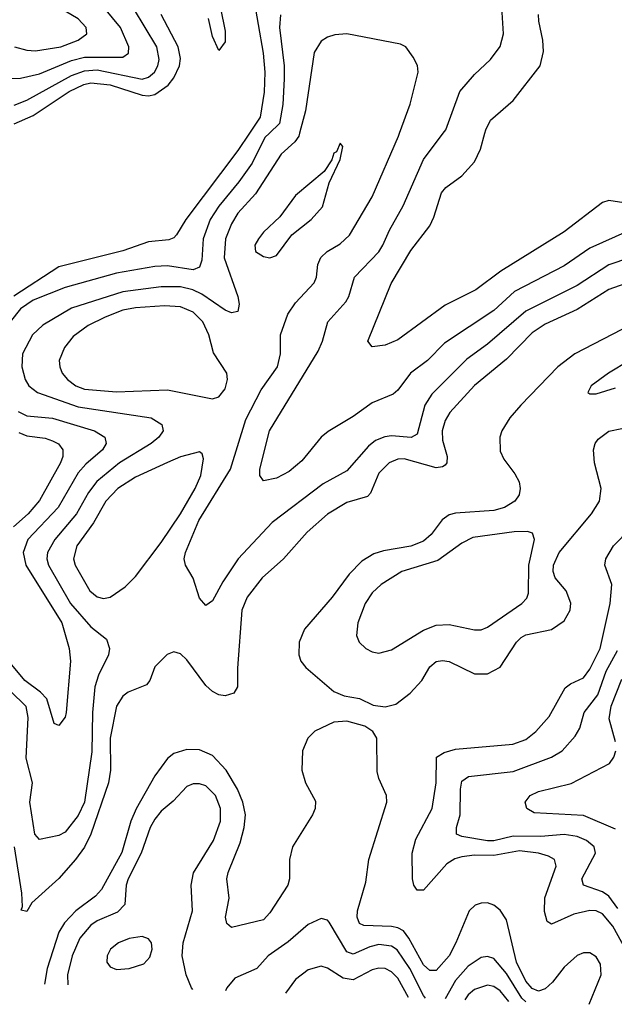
# Model space of a CAD drawing. Header units: inches. Extents: x 501365 to 657855, y 482276 to 547543.
# Tile 12 of 256: x 516908 to 518767, y 487278 to 490354. Entities that reach past the tile are written whole.
import ezdxf

# ---------------------------------------------------------------- set-up
doc = ezdxf.new("R2010")
doc.units = ezdxf.units.IN
doc.header["$MEASUREMENT"] = 0
doc.layers.add('A5418', color=7, linetype='Continuous')
doc.layers.add('A5419', color=7, linetype='Continuous')

msp = doc.modelspace()

# ---------------------------------------------------------------- linework, layer by layer
at = {"layer": 'A5418', "color": 5}
for points, elevation in [([(517782.9, 490000), (517780.3, 489990), (517767.5, 489972.5), (517725.3, 489934.7), (517645.1, 489810), (517590, 489749.9), (517570, 489716.2), (517550.8, 489670), (517546.4, 489610), (517590.1, 489490), (517594.1, 489465.9), (517590, 489442.9), (517570, 489438.2), (517550, 489447.3), (517477, 489497), (517449, 489510), (517410, 489519.8), (517350, 489519.9), (517230, 489504.3), (517070, 489453), (516979.9, 489400.1), (516947.9, 489370), (516916.8, 489310), (516913.8, 489270), (516924.6, 489230), (516936.6, 489210), (516962.9, 489190), (517090, 489145.3), (517318.4, 489110), (517351.6, 489090), (517355.9, 489070), (517342.2, 489050), (517319.1, 489030), (517220.1, 488970), (517148.7, 488911.3), (517122.9, 488877.1), (517085.3, 488810), (517017.4, 488730), (516995, 488690), (516992.9, 488670), (516997.7, 488650), (517066.7, 488530), (517130, 488457.4), (517178.8, 488418.8), (517188.8, 488390), (517185.7, 488370), (517153.9, 488306.1), (517142.6, 488270), (517135, 488190), (517133.2, 488066.8), (517110.1, 487910), (517090, 487868.3), (517050, 487816.2), (517030, 487805.6), (516970, 487792.8), (516955.1, 487810), (516939.2, 487910), (516947.4, 487970), (516927.5, 488047.5), (516933.8, 488173.8), (516928, 488208), (516877.4, 488257.4)], 1860), ([(517688.6, 490000), (517674.1, 489985.9), (517634, 489906), (517592.6, 489847.4), (517530, 489771.7), (517503.2, 489730), (517481.2, 489670), (517476.7, 489603.3), (517470, 489581.2), (517450, 489572.5), (517370, 489585.2), (517330, 489583.1), (517210, 489562.1), (517050, 489517.7), (516950, 489478), (516910, 489451.3), (516878, 489410)], 1840), ([(517626.4, 490000), (517590, 489945.5), (517427.4, 489730), (517397.9, 489682.1), (517390, 489672.9), (517373.9, 489666.1), (517310, 489660.4), (517230, 489632.1), (517030, 489582.1), (516889.1, 489490.9)], 1820), ([(518814.6, 489610), (518750, 489588.7), (518650, 489523.6), (518490, 489444), (518370, 489340.1), (518305.9, 489294.1), (518196, 489184), (518174.5, 489150), (518150, 489059.3), (518131.3, 489048.7), (518070, 489053.7), (518048.9, 489051.1), (518020.4, 489039.6), (517997.9, 489022.1), (517930, 488944.4), (517856.2, 488903.8), (517696.7, 488783.3), (517590.4, 488669.6), (517542.5, 488597.5), (517510, 488538.7), (517490, 488523.6), (517470, 488547), (517449.9, 488609.9), (517425.6, 488650), (517421.3, 488670), (517426.2, 488690), (517468, 488790), (517566.6, 488950), (517614.4, 489105.6), (517662.4, 489197.6), (517713.4, 489270), (517722.8, 489310), (517723.4, 489370), (517746.1, 489433.9), (517770, 489470.2), (517827.9, 489532.1), (517835.7, 489550), (517840.2, 489590), (517849.1, 489610.9), (517868.9, 489630), (517910, 489654.4), (517938.5, 489681.5), (518010, 489801.2), (518091.5, 489990), (518095.2, 490000)], 1860), ([(518848.5, 489711.5), (518690, 489640.3), (518610, 489585.7), (518455.1, 489504.9), (518390, 489445.7), (518235.9, 489344.1), (518182.2, 489290), (518129.4, 489250), (518090, 489196.8), (518075.5, 489184.5), (518010, 489157.3), (517950, 489114.7), (517871.9, 489068.1), (517850.4, 489049.6), (517790, 488976.2), (517750, 488942.8), (517710, 488921.4), (517670, 488913.6), (517658.3, 488930), (517658.9, 488950), (517688.1, 489070), (517840.9, 489319.1), (517854.3, 489350), (517870.6, 489410), (517927.2, 489472.8), (517936.7, 489490), (517954.5, 489550), (518030, 489629.4), (518043.2, 489650), (518063.7, 489696.3), (518107, 489773), (518170, 489918), (518231.9, 490000)], 1840), ([(518810, 489780.4), (518750, 489789.2), (518730, 489783.6), (518610, 489691.1), (518411.5, 489568.5), (518334, 489510), (518237.4, 489462.6), (518090, 489354.4), (518050, 489337.2), (518010, 489332), (517995.6, 489350), (518068.5, 489530), (518130, 489632.9), (518189.6, 489710.4), (518202.4, 489737.6), (518226.4, 489813.6), (518240.2, 489830), (518290, 489867), (518329.3, 489910), (518348.2, 489950), (518362, 490000)], 1820), ([(518850, 489547.2), (518750, 489511.8), (518650, 489449.2), (518550, 489403), (518510, 489376.4), (518430, 489293.7), (518330, 489211.9), (518252.8, 489127.2), (518238.2, 489101.8), (518228.3, 489070), (518230, 489040.4), (518243.6, 488990), (518243, 488970), (518237.5, 488962.5), (518230, 488957), (518210, 488953.8), (518110, 488982.6), (518090, 488981.1), (518062.5, 488970), (518030, 488937.5), (518004.7, 488875.3), (517995.1, 488864.9), (517930, 488845.9), (517870, 488809.4), (517806.4, 488753.6), (517732.1, 488670), (517665.4, 488610), (517618.8, 488550), (517602.5, 488510), (517588.2, 488328.2), (517588.5, 488270), (517577.6, 488250), (517550, 488242.3), (517530, 488245.2), (517510, 488255.8), (517490, 488273.6), (517430, 488354.4), (517410, 488372.9), (517390, 488379.2), (517368.6, 488371.4), (517330, 488332.6), (517314.2, 488290), (517304, 488276), (517247.1, 488252.9), (517230, 488240.3), (517210.1, 488209.9), (517190.9, 488110), (517191, 488010), (517185.4, 487970), (517130.5, 487809.5), (517110.5, 487769.5), (517082, 487730), (517030, 487671.6), (516945.4, 487594.6), (516930, 487567.7), (516912, 487572), (516916.4, 487583.6), (516914.5, 487625.5), (516891.8, 487770)], 1880), ([(518790, 489386.2), (518643.7, 489310), (518590.1, 489270), (518474.4, 489150), (518439.5, 489110), (518415.4, 489070), (518409, 489050), (518410, 489006.7), (518421.4, 488981.4), (518455.9, 488935.9), (518469.4, 488910), (518472.5, 488890), (518469.4, 488870), (518455.2, 488850), (518423.2, 488830), (518390, 488820.7), (518270, 488812.2), (518250, 488806.9), (518228.1, 488791.9), (518193.9, 488746.1), (518170, 488724.7), (518130.6, 488709.4), (518045.4, 488694.6), (518014.9, 488685.1), (517977.7, 488662.3), (517938.1, 488621.9), (517884.8, 488550), (517798.5, 488450), (517781.5, 488410), (517780.1, 488370), (517786.9, 488350), (517801.7, 488330), (517890, 488255.5), (517922, 488242), (517970, 488233.6), (518012.9, 488212.9), (518050, 488207.8), (518083.8, 488216.2), (518128.1, 488250), (518165.2, 488290), (518190, 488332.2), (518210, 488348.6), (518230, 488352), (518250, 488349), (518330, 488310.1), (518370, 488310.1), (518410, 488330.9), (518460.7, 488410), (518475.7, 488424.3), (518490, 488432.3), (518570, 488448.9), (518610, 488476.1), (518628.5, 488510), (518631, 488531), (518615.6, 488570), (518581.7, 488610), (518575.2, 488630), (518576.1, 488650), (518594.5, 488690), (518695.4, 488810), (518720.5, 488850), (518725.4, 488890), (518704.4, 488970), (518701.2, 489010), (518706.4, 489030), (518716, 489044), (518750, 489068.6), (518790, 489077.1)], 1920), ([(518814.4, 489290), (518748.2, 489250), (518694, 489210), (518684, 489190), (518690, 489184.9), (518710, 489185.3), (518770, 489204.6)], 1940), ([(516903.3, 489130), (516930, 489116.3), (517010, 489109.7), (517141.3, 489070), (517173.7, 489050), (517178.1, 489030), (517166.3, 489010), (517113.9, 488966.1), (517090, 488938.1), (517027.5, 488830), (516932.9, 488730), (516918.5, 488690), (516926.4, 488650), (517039.3, 488470), (517062.4, 488390), (517066.3, 488350), (517053.2, 488190), (517050, 488175.1), (517030, 488149), (517015.5, 488155.5), (516992, 488232), (516973, 488253), (516923.3, 488290), (516857.1, 488370)], 1840), ([(516905.1, 489065.1), (516930, 489054.6), (516986.8, 489046.8), (517010, 489039), (517028.9, 489028.9), (517042.6, 489010), (517042.1, 488990), (517034.7, 488970), (516970, 488851.7), (516934.6, 488810), (516888.5, 488770)], 1820), ([(518801.6, 487450), (518762.1, 487522.1), (518730, 487560.6), (518710, 487569.9), (518690, 487571.5), (518640, 487560), (518570, 487527.9), (518557.2, 487537.2), (518548.4, 487568.4), (518549.7, 487610.3), (518585, 487710), (518579.8, 487730), (518560.6, 487740.6), (518529.6, 487750), (518470, 487758), (518390, 487742.6), (518330, 487743.7), (518290, 487739), (518267.8, 487732.2), (518242.9, 487717.1), (518170, 487634.8), (518150, 487634.2), (518139.9, 487650), (518135.3, 487670), (518135.1, 487750), (518146.3, 487793.7), (518197.3, 487890), (518210.2, 487970), (518210.6, 488050), (518234.8, 488065.2), (518270, 488074.8), (518449.2, 488090.8), (518490, 488105.4), (518521, 488130), (518562.8, 488177.2), (518613.1, 488266.9), (518630, 488279.5), (518670, 488297.9), (518690, 488325.3), (518722.8, 488390), (518753.8, 488530), (518759.1, 488590), (518736.9, 488650), (518739.7, 488670), (518763.6, 488710), (518816.5, 488763.5)], 1880), ([(518777.4, 487577.4), (518750, 487615.8), (518730, 487629.3), (518669.8, 487650), (518664.6, 487670), (518707.6, 487750), (518703.9, 487770), (518679.8, 487790), (518650, 487802.6), (518610, 487809), (518537.4, 487802.6), (518450, 487803.1), (518390, 487788.5), (518370, 487788.7), (518290, 487802.2), (518273, 487810), (518273.3, 487830), (518284.8, 487870), (518285.6, 487950), (518290, 487975.3), (518310.5, 487989.5), (518450, 488005.4), (518570.3, 488049.7), (518603.4, 488070), (518644.2, 488115.8), (518658.7, 488141.3), (518672.1, 488190), (518715.1, 488244.9), (518741.4, 488318.6), (518776.8, 488383.2)], 1860), ([(518770, 488097.6), (518750.3, 488170), (518757.2, 488210), (518790, 488294)], 1840), ([(518687.9, 487278), (518726, 487370), (518723.5, 487403.5), (518710, 487426.7), (518690, 487438.6), (518670, 487438.5), (518650, 487430.3), (518610, 487394.2), (518573, 487347), (518550, 487326.2), (518530, 487319.6), (518510, 487327.8), (518490, 487350.3), (518460.4, 487410), (518430, 487541.6), (518410, 487572.6), (518390, 487587.9), (518370, 487594.8), (518350, 487594.3), (518332, 487587.9), (518312.4, 487570), (518271.3, 487470), (518250.1, 487430), (518210, 487383.4), (518190, 487384), (518170, 487401.8), (518124.6, 487484.6), (518107.1, 487507.1), (518090, 487517.1), (518070, 487520.8), (517983.9, 487523.9), (517970.4, 487530.4), (517962.8, 487550), (517963.5, 487570), (517990, 487659.3), (517999.5, 487730), (518055.9, 487910), (518054.7, 487930), (518030, 487984), (518025.1, 488005.1), (518024.1, 488110), (518011.2, 488130), (517987.1, 488147.1), (517930, 488162.5), (517890, 488159.7), (517830, 488131.6), (517808.7, 488110), (517791.4, 488070), (517789.6, 488010), (517801, 487970), (517832.5, 487912.5), (517831.5, 487890), (517823.3, 487870), (517760.9, 487770), (517750.7, 487730), (517751.6, 487670), (517745.7, 487650), (517690, 487563.5), (517670, 487542.4), (517570, 487518), (517555.6, 487530), (517551, 487550), (517562.9, 487610), (517555.4, 487670), (517559, 487690), (517597.1, 487782.9), (517609.6, 487830), (517613.8, 487870), (517605.5, 487910), (517588.3, 487950), (517553.5, 488010), (517510, 488055), (517470, 488073.1), (517430, 488074.5), (517390, 488061.7), (517370, 488045.9), (517330, 487991.5), (517271.6, 487888.4), (517255.3, 487850), (517227.3, 487752.7), (517163.1, 487636.9), (517144.3, 487615.7), (517082.7, 487570), (517047.6, 487532.4), (517030, 487503.4), (516993.8, 487390), (516985.6, 487341)], 1920), ([(518770, 487825.4), (518670, 487867.6), (518516.5, 487876.5), (518493.3, 487890), (518488.3, 487910), (518503.5, 487930), (518530, 487943), (518631.8, 487968.2), (518751.4, 488030), (518765.2, 488050), (518771.3, 488070)], 1840), ([(517449.1, 487323.9), (517444.4, 487330), (517427.7, 487370), (517415.4, 487430), (517419.1, 487470), (517447.5, 487570), (517444.2, 487650), (517451, 487689), (517513.4, 487790), (517535.6, 487850), (517535.6, 487890), (517519.9, 487930), (517490, 487960.2), (517470, 487966.7), (517450, 487966.6), (517430, 487958.8), (517387.4, 487912.6), (517350, 487881.5), (517330, 487856.5), (517315.7, 487830), (517287.5, 487750), (517246.3, 487670), (517240.6, 487650), (517236.8, 487590), (517213.9, 487566.1), (517150, 487539.2), (517130, 487525.7), (517095.5, 487484.5), (517071.7, 487430), (517057.5, 487370), (517058, 487338.4)], 1940), ([(518176.7, 487296.9), (518170, 487305.3), (518127.7, 487390), (518088.1, 487448.1), (518070, 487460.1), (518030, 487464.5), (518002, 487458), (517950, 487435), (517930, 487442.3), (517874.9, 487534.9), (517870, 487540.9), (517850, 487545.8), (517810, 487527.2), (517747.1, 487472.9), (517684.9, 487430), (517649.1, 487390), (517580, 487360), (517555.3, 487330), (517550.9, 487320.1)], 1940), ([(518490.1, 487285.3), (518477.6, 487297.6), (518430, 487374.3), (518390, 487421.1), (518370, 487427.5), (518350, 487423.8), (518310, 487396.9), (518270, 487352.5), (518237.6, 487294.7)], 1940), ([(518123.6, 487298.9), (518090, 487359.4), (518070, 487379.2), (518050, 487389.4), (518030, 487391.2), (518010, 487385.7), (517950, 487354.3), (517919.2, 487359.2), (517870, 487390.5), (517850, 487397.2), (517810, 487386.1), (517770, 487355.6), (517738.2, 487313.2)], 1960), ([(518437, 487287.3), (518410, 487320.3), (518390, 487333.6), (518370, 487337.7), (518330, 487324.2), (518310, 487307.5), (518299.4, 487292.4)], 1960)]:
    msp.add_lwpolyline(points, dxfattribs=dict(at, elevation=elevation))
for points, elevation in [([(517910, 489968.7), (517898, 489942), (517890, 489937.2), (517883.7, 489916.3), (517859.6, 489880.4), (517770, 489805.1), (517721.4, 489738.6), (517670, 489690.9), (517654.3, 489670), (517643.1, 489650), (517644.9, 489630), (517670, 489614.9), (517690, 489610.3), (517710, 489618), (517758.1, 489681.9), (517818.7, 489730), (517854.4, 489770), (517874.9, 489845.1), (517910, 489918), (517918, 489958)], 1880), ([(517360.7, 489460.7), (517270, 489454.6), (517230, 489446.4), (517174.6, 489425.4), (517121.2, 489398.8), (517075.2, 489364.8), (517047.7, 489330), (517031.4, 489290), (517032.6, 489270), (517040.7, 489250), (517056.8, 489230), (517082.7, 489210), (517110, 489200.1), (517210, 489191.3), (517370, 489198.3), (517510, 489169.4), (517530, 489175.8), (517550, 489201.5), (517557.2, 489230), (517554.7, 489250), (517513.6, 489313.6), (517498.7, 489370), (517480.4, 489410), (517450, 489440.6), (517410, 489457.2)], 1880), ([(517470, 489004.7), (517410, 488988.1), (517370, 488971.3), (517270, 488925.1), (517214, 488890), (517176.6, 488850), (517137.9, 488782.1), (517085.8, 488710), (517075.7, 488670), (517081, 488650), (517126.9, 488570), (517150, 488550.7), (517170, 488546.1), (517190, 488549.6), (517237.1, 488582.9), (517270, 488614.5), (517350, 488720.6), (517410, 488810.1), (517456.6, 488890), (517473.7, 488930), (517482.2, 488982.3), (517478, 488998)], 1880), ([(518494.9, 488754.9), (518454, 488754), (518323.9, 488736.1), (518290, 488718.8), (518215.3, 488664.7), (518102.4, 488630), (518037.7, 488590), (518010, 488563.2), (517987.3, 488530), (517964.3, 488470), (517960.3, 488430), (517969.3, 488409.3), (517990.2, 488390.2), (518010, 488379.6), (518030, 488375.2), (518070, 488385.4), (518170, 488446.5), (518210, 488462.4), (518250, 488464.7), (518330, 488447.8), (518350, 488448.4), (518370, 488456.3), (518477.7, 488530), (518493.5, 488546.5), (518497.9, 488562.1), (518499.7, 488650), (518517, 488730), (518511.1, 488750)], 1940), ([(517290, 487489.8), (517250, 487483.2), (517216, 487470), (517191.3, 487450), (517181, 487430), (517180.2, 487410), (517190, 487395.6), (517210, 487386.5), (517250, 487389.5), (517295.3, 487404.7), (517315, 487425), (517321.5, 487450), (517319.3, 487470), (517310, 487483.1)], 1960)]:
    msp.add_lwpolyline(points, close=True, dxfattribs=dict(at, elevation=elevation))
at = {"layer": 'A5419', "color": 5}
for points, elevation in [([(516890, 490087.8), (516930, 490103.2), (517070, 490179.7), (517110, 490195), (517150, 490197.8), (517290, 490168.6), (517310, 490174.7), (517329.4, 490190), (517339.5, 490210), (517343.9, 490230), (517336.1, 490270), (517263.5, 490390), (517199, 490459), (517074.9, 490554.9), (517067.1, 490570), (517064.6, 490590), (517066.9, 490670), (517051, 490730), (517003.9, 490823.9), (516986.1, 490846.1), (516950, 490875.9), (516908.4, 490888.4), (516870, 490885)], 1840), ([(516850, 490169.6), (516910, 490171.7), (516970, 490185.3), (517070, 490226.6), (517110, 490237.3), (517230, 490236.8), (517247.6, 490250), (517248.8, 490270), (517223, 490330), (517173, 490390), (517090, 490448.2), (517023.7, 490483.7), (517004.2, 490504.2), (516993.2, 490530), (516991, 490550), (517002, 490630), (516991.5, 490690), (516972.2, 490730), (516953.7, 490753.7), (516930, 490772.8), (516910, 490781.6), (516865.5, 490785.5)], 1860), ([(516891.8, 490270), (516930, 490258.8), (516956.8, 490256.8), (517036.4, 490270), (517090.9, 490290), (517117.7, 490310), (517115, 490330), (517090, 490357.5), (517050, 490381.5), (516970, 490409.3), (516949.1, 490429.1), (516926.1, 490486.1), (516916.3, 490530), (516923.2, 490610), (516920.2, 490630), (516910, 490651.7), (516890, 490669)], 1880), ([(517637.4, 490430), (517668.7, 490250), (517673.6, 490190), (517672, 490128), (517659.7, 490050), (517626.4, 490000)], 1820), ([(518231.9, 490000), (518239.4, 490010), (518283.2, 490130), (518330, 490183.5), (518379.8, 490230), (518409.3, 490270.8), (518420.6, 490310), (518414.2, 490410)], 1840), ([(516890, 490028.5), (516950, 490055.1), (517062, 490130), (517108.2, 490151.8), (517130, 490156.9), (517190, 490151), (517290, 490118.3), (517310, 490116.4), (517330, 490120.5), (517372.3, 490150), (517390, 490172.3), (517407.3, 490210), (517410, 490233.2), (517402.9, 490270), (517350, 490370.4)], 1820), ([(517535.4, 490390), (517550, 490318), (517550, 490285.2), (517530, 490257.6), (517510, 490301.6), (517498, 490358)], 1780), ([(517722.9, 490370), (517719.7, 490330), (517734.6, 490210), (517734.9, 490170), (517730.1, 490089.9), (517719.5, 490030), (517688.6, 490000)], 1840), ([(518362, 490000), (518364.7, 490010), (518379.6, 490040.4), (518450, 490101.6), (518535.2, 490210), (518544.9, 490255.1), (518543.2, 490290), (518530.6, 490350), (518529.9, 490370.1)], 1820), ([(518095.2, 490000), (518128.1, 490090), (518153.1, 490190), (518150.9, 490210.9), (518137.8, 490237.8), (518115.1, 490270), (518098.4, 490278.4), (517930, 490309.8), (517892.8, 490307.2), (517870, 490299.8), (517850, 490287.3), (517827.9, 490252.1), (517801.3, 490070), (517782.9, 490000)], 1860)]:
    msp.add_lwpolyline(points, dxfattribs=dict(at, elevation=elevation))

doc.saveas('drawing.dxf')
